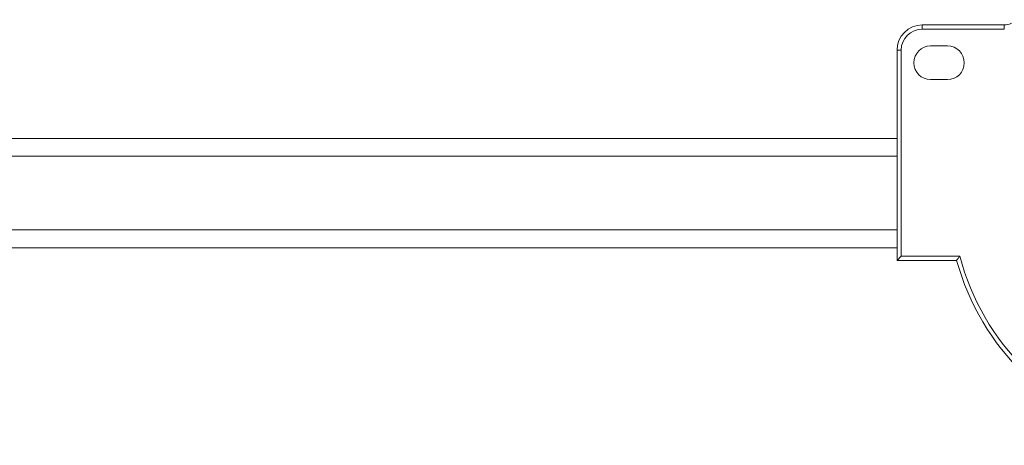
# Model space of a CAD drawing. Header units: millimetres. Extents: x -456 to 1924, y -71 to 431.
# Tile 19 of 45: x 373 to 490, y -69 to -18. Entities that reach past the tile are written whole.
import ezdxf

# ---------------------------------------------------------------- set-up
doc = ezdxf.new("R2010")
doc.units = ezdxf.units.MM

# ---------------------------------------------------------------- blocks, each defined once
blk = doc.blocks.new('Drawing View3')
at = {"color": 7, "linetype": 'Continuous', "lineweight": 18}
for p, q in [((663.41, 26), (663.41, 26.5)), ((673.17, 26.5), (663.41, 26.5)), ((673.17, 26), (663.41, 26)), ((673.17, 26), (673.17, 26.5)), ((660.41, 23.5), (660.41, -1.5)), ((660.91, 23.5), (660.41, 23.5)), ((660.91, 23.5), (660.91, -1)), ((664.41, 24), (666.41, 24)), ((666.41, 20), (664.41, 20)), ((660.41, 13), (532.41, 13)), ((660.41, 10.88), (532.41, 10.88)), ((660.41, 2.12), (532.41, 2.12)), ((532.41, 0), (660.41, 0)), ((660.91, -1), (660.41, -1.5)), ((667.88, -1), (660.91, -1)), ((667.5, -1.5), (660.41, -1.5))]:
    blk.add_line(p, q, dxfattribs=at)
for centre, radius, start, end in [((673.17, 28.5), 2, 270, 316.5675), ((663.41, 23.5), 3, 90, 180), ((663.41, 23.5), 2.5, 90, 180), ((664.41, 22), 2, 90, 270), ((666.41, 22), 2, 270, 90), ((696.41, 6.5), 29.5, 194.7284, 316.5675), ((696.41, 6.5), 30, 195.466, 316.5675)]:
    blk.add_arc(centre, radius, start, end, dxfattribs=at)
blk.add_open_spline([(667.88, -1), (667.81, -1.09), (667.68, -1.26), (667.55, -1.43), (667.5, -1.5)], degree=3, knots=[0, 0, 0, 0, 0.5583174, 1, 1, 1, 1], dxfattribs=at)

msp = doc.modelspace()

# ---------------------------------------------------------------- block references
at = {"color": 7, "linetype": 'Continuous', "lineweight": 18}
msp.add_blockref('Drawing View3', (-182.7, -45.61), dxfattribs=at)

doc.saveas('drawing.dxf')
